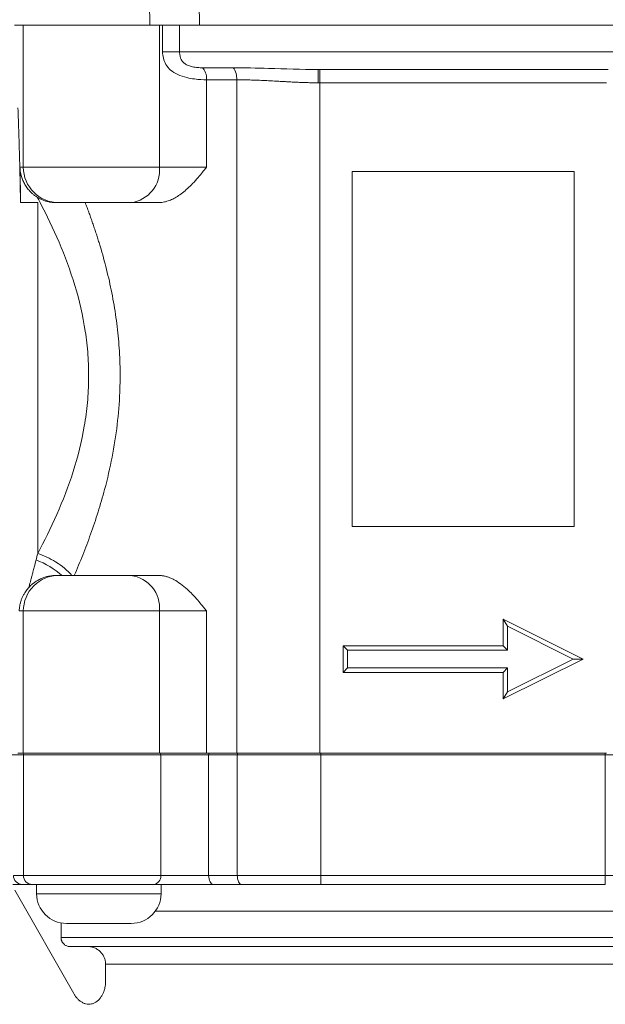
# Model space of a CAD drawing. Extents: x -34599 to 125690, y -105249 to 21518.
# Tile 48 of 64: x 113074 to 113128, y -33348 to -33257. Entities that reach past the tile are written whole.
import ezdxf

# ---------------------------------------------------------------- set-up
doc = ezdxf.new("R2010")
doc.units = 0
doc.header["$MEASUREMENT"] = 0
doc.layers.get('0').update_dxf_attribs({"linetype": 'CONTINUOUS'})

msp = doc.modelspace()

# ---------------------------------------------------------------- linework, layer by layer
at = {"color": 30, "linetype": 'Continuous', "lineweight": 5}
for p, q in [((113086.19308, -33257.72752, -1.21077), (113086.16367, -33255.65307, -1.21077)), ((113090.79417, -33257.72752, -1.21077), (113090.76377, -33255.67457, -1.21077)), ((113074.49808, -33270.86641, -1.21077), (113074.49808, -33257.72752, -1.21077)), ((113087.06888, -33270.86641, -1.21077), (113087.06888, -33257.72752, -1.21077)), ((113087.36708, -33257.72752, -1.21077), (113087.36708, -33260.19106, -1.21077)), ((113088.93805, -33257.72752, -1.21077), (113088.93805, -33260.19106, -1.21077)), ((113141.40661, -33260.19106, -1.21077), (113088.93805, -33260.19106, -1.21077)), ((113093.89775, -33261.67494, -1.21077), (113091.06796, -33261.67494, -1.21077)), ((113101.90274, -33263.06519, -1.21077), (113101.90274, -33261.83342, -1.21077)), ((113094.22672, -33262.78786, -1.21077), (113091.44075, -33262.78786, -1.21077)), ((113091.44075, -33262.78786, -1.21077), (113091.44075, -33270.86641, -1.21077)), ((113094.22672, -33262.78786, -1.21077), (113094.22672, -33325.06432, -1.21077)), ((113101.75341, -33263.06519, -1.21077), (113101.90274, -33263.06519, -1.21077)), ((113128.38502, -33263.06519, -1.21077), (113101.90274, -33263.06519, -1.21077)), ((113101.90274, -33263.06519, -1.21077), (113101.90274, -33325.06432, -1.21077)), ((113074.18659, -33270.86641, -1.21077), (113074.49808, -33270.86641, -1.21077)), ((113087.06888, -33270.86641, -1.21077), (113074.49808, -33270.86641, -1.21077)), ((113091.44075, -33270.86641, -1.21077), (113087.06888, -33270.86641, -1.21077)), ((113104.87912, -33304.12422, -1.21077), (113104.87912, -33271.277, -1.21077)), ((113104.87912, -33271.277, -1.21077), (113125.40863, -33271.277, -1.21077)), ((113125.40863, -33271.277, -1.21077), (113125.40863, -33304.12422, -1.21077)), ((113074.23803, -33274.15113, -1.21077), (113074.25128, -33274.15113, -1.21077)), ((113074.25128, -33274.15113, -1.21077), (113075.82465, -33274.15113, -1.21077)), ((113077.54431, -33274.15113, -1.21077), (113077.78156, -33274.15113, -1.21077)), ((113125.40863, -33304.12422, -1.21077), (113104.87912, -33304.12422, -1.21077)), ((113077.78149, -33308.64071, -1.21077), (113077.52289, -33308.64071, -1.21077)), ((113074.49795, -33311.92543, -1.21077), (113074.11523, -33311.92543, -1.21077)), ((113074.49795, -33325.06432, -1.21077), (113074.49795, -33311.92543, -1.21077)), ((113087.06888, -33311.92543, -1.21077), (113074.49795, -33311.92543, -1.21077)), ((113087.06888, -33325.06432, -1.21077), (113087.06888, -33311.92543, -1.21077)), ((113087.06888, -33311.92543, -1.21077), (113091.44075, -33311.92543, -1.21077)), ((113091.44075, -33311.92543, -1.21077), (113091.44075, -33325.06432, -1.21077)), ((113118.83919, -33312.67767, -1.21077), (113119.24978, -33313.34202, -1.21077)), ((113118.83919, -33315.14121, -1.21077), (113118.83919, -33312.67767, -1.21077)), ((113118.83919, -33312.67767, -1.21077), (113126.22982, -33316.37298, -1.21077)), ((113119.24978, -33315.5518, -1.21077), (113119.24978, -33313.34202, -1.21077)), ((113119.24978, -33313.34202, -1.21077), (113125.31171, -33316.37298, -1.21077)), ((113104.05794, -33315.14121, -1.21077), (113104.46853, -33315.5518, -1.21077)), ((113104.05794, -33315.14121, -1.21077), (113118.83919, -33315.14121, -1.21077)), ((113104.05794, -33317.60475, -1.21077), (113104.05794, -33315.14121, -1.21077)), ((113119.24978, -33315.5518, -1.21077), (113118.83919, -33315.14121, -1.21077)), ((113104.46853, -33315.5518, -1.21077), (113119.24978, -33315.5518, -1.21077)), ((113104.46853, -33317.19417, -1.21077), (113104.46853, -33315.5518, -1.21077)), ((113126.22982, -33316.37298, -1.21077), (113118.83919, -33320.0683, -1.21077)), ((113125.31171, -33316.37298, -1.21077), (113119.24978, -33319.40395, -1.21077)), ((113126.22982, -33316.37298, -1.21077), (113125.31171, -33316.37298, -1.21077)), ((113104.05794, -33317.60475, -1.21077), (113104.46853, -33317.19417, -1.21077)), ((113118.83919, -33317.60475, -1.21077), (113104.05794, -33317.60475, -1.21077)), ((113119.24978, -33317.19417, -1.21077), (113104.46853, -33317.19417, -1.21077)), ((113118.83919, -33317.60475, -1.21077), (113119.24978, -33317.19417, -1.21077)), ((113118.83919, -33320.0683, -1.21077), (113118.83919, -33317.60475, -1.21077)), ((113119.24978, -33319.40395, -1.21077), (113119.24978, -33317.19417, -1.21077)), ((113118.83919, -33320.0683, -1.21077), (113119.24978, -33319.40395, -1.21077)), ((113073.98519, -33325.06432, -1.21077), (113074.49795, -33325.06432, -1.21077)), ((113101.90274, -33325.06432, -1.21077), (113128.38502, -33325.06432, -1.21077)), ((113102.00499, -33325.22856, -1.21077), (113102.00499, -33325.06432, -1.21077)), ((113128.28277, -33325.22856, -1.21077), (113128.28277, -33325.06432, -1.21077)), ((113074.49986, -33325.22856, -1.21077), (113073.26367, -33325.22856, -1.21077)), ((113087.19284, -33325.22856, -1.21077), (113074.49986, -33325.22856, -1.21077)), ((113074.49986, -33336.39661, -1.21077), (113074.49986, -33325.22856, -1.21077)), ((113087.19284, -33336.39661, -1.21077), (113087.19284, -33325.22856, -1.21077)), ((113087.19284, -33325.22856, -1.21077), (113091.62547, -33325.22856, -1.21077)), ((113091.62547, -33325.22856, -1.21077), (113094.27623, -33325.22856, -1.21077)), ((113091.62547, -33325.22856, -1.21077), (113091.62547, -33336.39661, -1.21077)), ((113094.27623, -33325.22856, -1.21077), (113102.00499, -33325.22856, -1.21077)), ((113094.27623, -33336.39661, -1.21077), (113094.27623, -33325.22856, -1.21077)), ((113102.00499, -33325.22856, -1.21077), (113102.00499, -33336.39661, -1.21077)), ((113102.00499, -33325.22856, -1.21077), (113128.28277, -33325.22856, -1.21077)), ((113128.28277, -33325.22856, -1.21077), (113136.01153, -33325.22856, -1.21077)), ((113128.28277, -33325.22856, -1.21077), (113128.28277, -33336.39661, -1.21077)), ((113073.58304, -33336.39661, -1.21077), (113074.49986, -33336.39661, -1.21077)), ((113074.49986, -33336.39661, -1.21077), (113087.19284, -33336.39661, -1.21077)), ((113091.62547, -33336.39661, -1.21077), (113087.19284, -33336.39661, -1.21077)), ((113094.27623, -33336.39661, -1.21077), (113091.62547, -33336.39661, -1.21077)), ((113102.00499, -33336.39661, -1.21077), (113094.27623, -33336.39661, -1.21077)), ((113102.00499, -33336.39661, -1.21077), (113102.00499, -33337.21779, -1.21077)), ((113128.28277, -33336.39661, -1.21077), (113102.00499, -33336.39661, -1.21077)), ((113136.01153, -33336.39661, -1.21077), (113128.28277, -33336.39661, -1.21077)), ((113128.28277, -33336.39661, -1.21077), (113128.28277, -33337.21779, -1.21077)), ((113073.72169, -33337.76462, -1.21077), (113079.15132, -33347.31681, -1.21077)), ((113074.40371, -33337.21779, -1.21077), (113075.32052, -33337.21779, -1.21077)), ((113075.72722, -33337.25963, -1.21077), (113075.5163, -33337.21779, -1.21077)), ((113075.72722, -33337.21779, -1.21077), (113075.72722, -33338.08003, -1.21077)), ((113087.22374, -33338.08003, -1.21077), (113087.22374, -33337.21779, -1.21077)), ((113102.00499, -33337.21779, -1.21077), (113128.28277, -33337.21779, -1.21077)), ((113075.72722, -33338.08003, -1.21077), (113087.22374, -33338.08003, -1.21077)), ((113086.70966, -33339.68133, -1.21077), (113143.57811, -33339.68133, -1.21077)), ((113077.98492, -33342.14487, -1.21077), (113077.98492, -33340.7864, -1.21077)), ((113077.98492, -33342.14487, -1.21077), (113152.38442, -33342.14487, -1.21077)), ((113082.10096, -33346.21068, -1.21077), (113082.10096, -33344.60841, -1.21077)), ((113148.27852, -33344.60841, -1.21077), (113082.10096, -33344.60841, -1.21077))]:
    msp.add_line(p, q, dxfattribs=at)
at = {"color": 30, "linetype": 'Continuous', "lineweight": 5, "elevation": -1.21077, "flags": 128}
for points in [[(113091.62547, -33325.22856), (113091.62714, -33325.19651), (113091.6321, -33325.16571), (113091.64015, -33325.13731), (113091.65098, -33325.11242), (113091.66418, -33325.092), (113091.67924, -33325.07682), (113091.69558, -33325.06747), (113091.71257, -33325.06432)], [(113094.27623, -33325.22856), (113094.27772, -33325.19651), (113094.28212, -33325.16571), (113094.28926, -33325.13731), (113094.29887, -33325.11242), (113094.31059, -33325.092), (113094.32394, -33325.07682), (113094.33844, -33325.06747), (113094.35352, -33325.06432)], [(113091.62547, -33336.39661), (113091.63384, -33336.55681), (113091.65862, -33336.71086), (113091.69887, -33336.85283), (113091.75303, -33336.97727), (113091.81903, -33337.0794), (113091.89433, -33337.15528), (113091.97603, -33337.20201), (113092.061, -33337.21779)], [(113094.27623, -33336.39661), (113094.28366, -33336.55681), (113094.30565, -33336.71086), (113094.34136, -33336.85283), (113094.38942, -33336.97727), (113094.44798, -33337.0794), (113094.51479, -33337.15528), (113094.58728, -33337.20201), (113094.66267, -33337.21779)]]:
    msp.add_lwpolyline(points, dxfattribs=at)
at = {"color": 30, "linetype": 'Continuous', "lineweight": 5}
for centre, radius, start, end in [((113077.78218, -33270.86703, -1.21077), 3.2841, 179.9891803, 269.9891778), ((113084.06999, -33271.16027, -1.21077), 3.01325, 276.9900612, 5.5966247), ((113077.78208, -33311.92484, -1.21077), 3.28413, 90.0102257, 180.0102953), ((113084.06999, -33311.63157, -1.21077), 3.01325, 354.4033753, 83.0099388), ((113074.66404, -33325.2285, -1.21077), 0.16418, 90.0178027, 180.0184943), ((113087.04182, -33325.21504, -1.21077), 0.15162, 354.8856417, 83.7548639), ((113074.40397, -33336.39687, -1.21077), 0.82092, 179.9820213, 269.9816819), ((113075.32078, -33336.39687, -1.21077), 0.82092, 179.9818068, 269.9816828), ((113086.43774, -33336.46417, -1.21077), 0.75812, 276.2453794, 5.1127914), ((113078.47817, -33338.08003, -1.21077), 2.75095, 180, 270), ((113084.47279, -33338.08003, -1.21077), 2.75095, 270, 0)]:
    msp.add_arc(centre, radius, start, end, dxfattribs=at)
for points, knots in [([(113086.19308, -33257.72752, -1.21077), (113086.12267, -33257.72752, -1.21077), (113085.98208, -33257.72752, -1.21077), (113085.765, -33257.72752, -1.21077), (113085.54395, -33257.72752, -1.21077), (113085.31845, -33257.72752, -1.21077), (113085.08863, -33257.72752, -1.21077), (113084.85447, -33257.72752, -1.21077), (113084.61595, -33257.72752, -1.21077), (113084.11972, -33257.72752, -1.21077), (113083.34233, -33257.72752, -1.21077), (113082.26578, -33257.72752, -1.21077), (113081.17375, -33257.72752, -1.21077), (113080.10142, -33257.72752, -1.21077), (113079.06815, -33257.72752, -1.21077), (113078.09227, -33257.72752, -1.21077), (113077.17651, -33257.72752, -1.21077), (113076.32865, -33257.72752, -1.21077), (113075.56534, -33257.72752, -1.21077), (113074.90928, -33257.72752, -1.21077), (113074.37925, -33257.72752, -1.21077), (113074.06917, -33257.72752, -1.21077), (113073.89803, -33257.72752, -1.21077), (113073.8082, -33257.72752, -1.21077), (113073.74118, -33257.72752, -1.21077), (113073.69495, -33257.72752, -1.21077), (113073.68307, -33257.72752, -1.21077), (113073.67712, -33257.72752, -1.21077)], [0, 0, 0, 0, 0.01539795, 0.03074308, 0.04605264, 0.06134402, 0.07663467, 0.09194203, 0.10728352, 0.12267639, 0.18634819, 0.25004534, 0.31371713, 0.37741428, 0.43869658, 0.50000435, 0.56128665, 0.62259442, 0.68626622, 0.74996337, 0.81363516, 0.87733231, 0.90192512, 0.92641695, 0.95087908, 0.97538304, 1, 1, 1, 1]), ([(113090.79417, -33257.72752, -1.21077), (113090.74376, -33257.72752, -1.21077), (113090.64311, -33257.72752, -1.21077), (113090.48771, -33257.72752, -1.21077), (113090.32952, -33257.72752, -1.21077), (113090.16821, -33257.72752, -1.21077), (113090.00387, -33257.72752, -1.21077), (113089.83646, -33257.72752, -1.21077), (113089.52633, -33257.72752, -1.21077), (113089.06527, -33257.72752, -1.21077), (113088.45326, -33257.72752, -1.21077), (113087.84619, -33257.72752, -1.21077), (113087.35455, -33257.72752, -1.21077), (113086.97588, -33257.72752, -1.21077), (113086.70221, -33257.72752, -1.21077), (113086.43951, -33257.72752, -1.21077), (113086.27529, -33257.72752, -1.21077), (113086.19308, -33257.72752, -1.21077)], [0, 0, 0, 0, 0.035839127, 0.071558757, 0.107223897, 0.142899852, 0.178651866, 0.21454477, 0.250642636, 0.375841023, 0.500484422, 0.624892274, 0.750233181, 0.813169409, 0.875542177, 0.937701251, 1, 1, 1, 1]), ([(113139.49359, -33257.72752, -1.21077), (113139.31622, -33257.72752, -1.21077), (113138.96162, -33257.72752, -1.21077), (113138.42466, -33257.72752, -1.21077), (113137.88429, -33257.72752, -1.21077), (113137.34012, -33257.72752, -1.21077), (113136.79226, -33257.72752, -1.21077), (113136.24068, -33257.72752, -1.21077), (113135.68538, -33257.72752, -1.21077), (113135.12637, -33257.72752, -1.21077), (113134.56364, -33257.72752, -1.21077), (113133.21691, -33257.72752, -1.21077), (113131.05147, -33257.72752, -1.21077), (113128.00038, -33257.72752, -1.21077), (113124.87023, -33257.72752, -1.21077), (113121.66443, -33257.72752, -1.21077), (113118.41721, -33257.72752, -1.21077), (113115.14402, -33257.72752, -1.21077), (113111.87069, -33257.72752, -1.21077), (113108.62361, -33257.72752, -1.21077), (113105.41767, -33257.72752, -1.21077), (113102.28766, -33257.72752, -1.21077), (113099.23642, -33257.72752, -1.21077), (113096.87904, -33257.72752, -1.21077), (113095.16007, -33257.72752, -1.21077), (113094.04546, -33257.72752, -1.21077), (113092.94598, -33257.72752, -1.21077), (113091.86012, -33257.72752, -1.21077), (113091.14962, -33257.72752, -1.21077), (113090.79417, -33257.72752, -1.21077)], [0, 0, 0, 0, 0.01211182, 0.02421515, 0.03631209, 0.0484047, 0.06049507, 0.07258528, 0.08467741, 0.09677355, 0.10887577, 0.12098615, 0.18315916, 0.2453408, 0.30869734, 0.37206231, 0.43602773, 0.50000129, 0.56396671, 0.62794027, 0.6912968, 0.75466177, 0.81683478, 0.87901643, 0.90322579, 0.92741217, 0.95159223, 0.97578263, 1, 1, 1, 1]), ([(113091.44075, -33262.78786, -1.21077), (113091.09718, -33262.78786, -1.21077), (113090.48401, -33262.75016, -1.21077), (113089.20699, -33262.53551, -1.21077), (113087.94964, -33261.95559, -1.21077), (113087.44584, -33261.00074, -1.21077), (113087.36707, -33260.39358, -1.21077), (113087.36707, -33260.19106, -1.21077)], [-0.517903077, -0.517903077, -0.517903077, -0.517903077, -0.425420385, -0.36993077, -0.221958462, -0.073986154, 0, 0, 0, 0]), ([(113087.36707, -33260.19106, -1.21077), (113087.53924, -33260.19106, -1.21077), (113088.06572, -33260.19106, -1.21077), (113088.66883, -33260.19106, -1.21077), (113088.93805, -33260.19106, -1.21077)], [0, 0, 0, 0, 0.42857143, 1, 1, 1, 1]), ([(113088.93805, -33260.19106, -1.21077), (113088.93858, -33260.22354, -1.21077), (113088.93965, -33260.28982, -1.21077), (113088.94829, -33260.39079, -1.21077), (113088.96512, -33260.51382, -1.21077), (113088.99298, -33260.64719, -1.21077), (113089.05238, -33260.84073, -1.21077), (113089.17022, -33261.06997, -1.21077), (113089.41585, -33261.31213, -1.21077), (113089.75666, -33261.49188, -1.21077), (113090.09229, -33261.58306, -1.21077), (113090.37906, -33261.63109, -1.21077), (113090.61128, -33261.65664, -1.21077), (113090.84405, -33261.67218, -1.21077), (113090.99305, -33261.67402, -1.21077), (113091.06796, -33261.67494, -1.21077)], [0, 0, 0, 0, 0.031714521, 0.064703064, 0.098983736, 0.153415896, 0.198818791, 0.300205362, 0.408103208, 0.534678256, 0.670295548, 0.748425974, 0.83075733, 0.914904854, 1, 1, 1, 1]), ([(113091.06796, -33261.67494, -1.21077), (113091.17876, -33261.77418, -1.21077), (113091.27418, -33261.93376, -1.21077), (113091.40528, -33262.32515, -1.21077), (113091.44075, -33262.55631, -1.21077), (113091.44075, -33262.78786, -1.21077)], [0, 0, 0, 0, 0.5, 0.5, 1, 1, 1, 1]), ([(113093.89775, -33261.67494, -1.21077), (113094.94772, -33261.67494, -1.21077), (113097.50486, -33261.72796, -1.21077), (113100.2001, -33261.83342, -1.21077), (113101.74221, -33261.83342, -1.21077)], [-1.02417118, -1.02417118, -1.02417118, -1.02417118, -0.58524068, 0, 0, 0, 0]), ([(113094.22672, -33262.78786, -1.21077), (113094.22672, -33262.58939, -1.21077), (113094.17351, -33262.12599, -1.21077), (113094.00949, -33261.78836, -1.21077), (113093.89775, -33261.67494, -1.21077)], [0, 0, 0, 0, 0.42857143, 1, 1, 1, 1]), ([(113101.74221, -33261.83342, -1.21077), (113101.74556, -33261.83342, -1.21077), (113101.75137, -33262.14268, -1.21077), (113101.75341, -33262.78878, -1.21077), (113101.75341, -33263.06519, -1.21077)], [0, 0, 0, 0, 0.57142857, 1, 1, 1, 1]), ([(113101.75341, -33263.06519, -1.21077), (113101.6366, -33263.06479, -1.21077), (113101.39613, -33263.06396, -1.21077), (113101.02544, -33263.0577, -1.21077), (113100.63474, -33263.04784, -1.21077), (113100.22434, -33263.03396, -1.21077), (113099.79525, -33263.01618, -1.21077), (113099.32921, -33262.9937, -1.21077), (113098.84643, -33262.96804, -1.21077), (113098.35377, -33262.94082, -1.21077), (113097.79653, -33262.90891, -1.21077), (113097.17577, -33262.8748, -1.21077), (113096.50596, -33262.84335, -1.21077), (113095.87746, -33262.81867, -1.21077), (113095.29014, -33262.80117, -1.21077), (113094.74243, -33262.79005, -1.21077), (113094.39528, -33262.78857, -1.21077), (113094.22672, -33262.78786, -1.21077)], [0, 0, 0, 0, 0.04468201, 0.09198478, 0.14191278, 0.19446981, 0.24965913, 0.30724447, 0.3747217, 0.43729909, 0.49987978, 0.59407117, 0.68391926, 0.76942942, 0.85060784, 0.92746183, 1, 1, 1, 1]), ([(113074.23803, -33274.15113, -1.21077), (113074.23579, -33274.02624, -1.21077), (113074.23118, -33273.76967, -1.21077), (113074.22377, -33273.37972, -1.21077), (113074.21578, -33272.97395, -1.21077), (113074.20717, -33272.55354, -1.21077), (113074.19797, -33272.11928, -1.21077), (113074.18816, -33271.67216, -1.21077), (113074.16959, -33270.85358, -1.21077), (113074.14529, -33269.84222, -1.21077), (113074.11626, -33268.76515, -1.21077), (113074.08753, -33267.84721, -1.21077), (113074.06097, -33267.05182, -1.21077), (113074.03556, -33266.34064, -1.21077), (113074.01571, -33265.81499, -1.21077), (113074.0034, -33265.5169, -1.21077), (113073.99796, -33265.38536, -1.21077)], [0, 0, 0, 0, 0.03583867, 0.0736314, 0.11337719, 0.15507499, 0.19872363, 0.24432188, 0.29186842, 0.45314562, 0.57039472, 0.65928781, 0.78136064, 0.86956427, 0.94243799, 1, 1, 1, 1]), ([(113074.25128, -33274.15113, -1.21077), (113074.24882, -33274.00823, -1.21077), (113074.24389, -33273.72255, -1.21077), (113074.23627, -33273.29991, -1.21077), (113074.22846, -33272.88184, -1.21077), (113074.22047, -33272.46877, -1.21077), (113074.21229, -33272.06055, -1.21077), (113074.20392, -33271.65733, -1.21077), (113074.19537, -33271.25863, -1.21077), (113074.18952, -33270.99718, -1.21077), (113074.18659, -33270.86641, -1.21077)], [0, 0, 0, 0, 0.12511855, 0.25013402, 0.37508099, 0.49999405, 0.62490787, 0.74985706, 0.87487626, 1, 1, 1, 1]), ([(113075.78407, -33273.65004, -1.21077), (113075.74185, -33273.62315, -1.21077), (113075.65733, -33273.56931, -1.21077), (113075.5363, -33273.48233, -1.21077), (113075.41943, -33273.39083, -1.21077), (113075.30715, -33273.29437, -1.21077), (113075.19934, -33273.19314, -1.21077), (113075.0291, -33273.0184, -1.21077), (113074.81408, -33272.75615, -1.21077), (113074.58826, -33272.39736, -1.21077), (113074.4108, -33272.01811, -1.21077), (113074.30023, -33271.67476, -1.21077), (113074.2347, -33271.37351, -1.21077), (113074.198, -33271.11944, -1.21077), (113074.1904, -33270.95088, -1.21077), (113074.18659, -33270.86641, -1.21077)], [0, 0, 0, 0, 0.04039502, 0.0808828, 0.12155386, 0.16249751, 0.20380129, 0.24555046, 0.36908764, 0.49584319, 0.62163342, 0.75130271, 0.83402074, 0.91681512, 1, 1, 1, 1]), ([(113091.44075, -33270.86641, -1.21077), (113091.3513, -33270.97573, -1.21077), (113091.22802, -33271.12642, -1.21077), (113090.96647, -33271.44792, -1.21077), (113090.62889, -33271.8513, -1.21077), (113090.16632, -33272.36665, -1.21077), (113089.68448, -33272.84736, -1.21077), (113089.21454, -33273.25075, -1.21077), (113088.75599, -33273.57628, -1.21077), (113088.31268, -33273.82475, -1.21077), (113087.94589, -33273.97672, -1.21077), (113087.64855, -33274.06553, -1.21077), (113087.41984, -33274.11458, -1.21077), (113087.19371, -33274.14537, -1.21077), (113087.0443, -33274.14922, -1.21077), (113086.97002, -33274.15113, -1.21077)], [0, 0, 0, 0, 0.06921774, 0.09540268, 0.20340729, 0.328483, 0.4401999, 0.54738253, 0.64759722, 0.7367763, 0.82237955, 0.86791481, 0.91257059, 0.95653373, 1, 1, 1, 1]), ([(113077.54436, -33274.1512, -1.21077), (113077.49216, -33274.15048, -1.21077), (113077.38828, -33274.14906, -1.21077), (113077.23279, -33274.13774, -1.21077), (113077.07899, -33274.11984, -1.21077), (113076.92703, -33274.09484, -1.21077), (113076.7771, -33274.06306, -1.21077), (113076.57736, -33274.01113, -1.21077), (113076.33221, -33273.92848, -1.21077), (113076.04797, -33273.80414, -1.21077), (113075.87191, -33273.70133, -1.21077), (113075.78407, -33273.65004, -1.21077)], [0, 0, 0, 0, 0.08511535, 0.16934457, 0.25281101, 0.33564038, 0.41796067, 0.49990189, 0.66812673, 0.83441457, 1, 1, 1, 1]), ([(113075.82465, -33306.60305, -1.21077), (113075.82465, -33301.7726, -1.21077), (113075.82465, -33296.15956, -1.21077), (113075.82465, -33284.67247, -1.21077), (113075.82465, -33279.03244, -1.21077), (113075.82465, -33274.15113, -1.21077)], [0, 0, 0, 0, 0.5, 0.5, 1, 1, 1, 1]), ([(113076.05177, -33274.15116, -1.21077), (113077.28194, -33276.48141, -1.21077), (113078.43392, -33279.06014, -1.21077), (113079.67086, -33283.1817, -1.21077), (113080.00087, -33284.59854, -1.21077), (113080.33099, -33286.76507, -1.21077), (113080.41334, -33287.49426, -1.21077), (113080.51743, -33288.96146, -1.21077), (113080.56194, -33290.43668, -1.21077), (113080.48766, -33291.90919, -1.21077), (113080.35419, -33293.37094, -1.21077), (113080.2578, -33294.0964, -1.21077), (113079.88868, -33296.25184, -1.21077), (113079.53517, -33297.66144, -1.21077), (113078.66726, -33300.3977, -1.21077), (113078.15476, -33301.72285, -1.21077), (113077.04284, -33304.25102, -1.21077), (113076.44243, -33305.4563, -1.21077), (113075.82465, -33306.60305, -1.21077)], [0, 0, 0, 0, 0.25, 0.25, 0.375, 0.375, 0.4375, 0.4375, 0.5, 0.5625, 0.5625, 0.625, 0.625, 0.75, 0.75, 0.875, 0.875, 1, 1, 1, 1]), ([(113084.43669, -33274.15113, -1.21077), (113083.97751, -33274.15113, -1.21077), (113083.33813, -33274.15113, -1.21077), (113081.87672, -33274.15113, -1.21077), (113081.09089, -33274.15113, -1.21077), (113079.62741, -33274.15113, -1.21077), (113078.98601, -33274.15113, -1.21077), (113078.06219, -33274.15113, -1.21077), (113077.80266, -33274.15113, -1.21077), (113077.78156, -33274.15113, -1.21077)], [0, 0, 0, 0, 0.25, 0.25, 0.5, 0.5, 0.75, 0.75, 1, 1, 1, 1]), ([(113080.21434, -33274.15113, -1.21077), (113080.27068, -33274.29867, -1.21077), (113080.38307, -33274.593, -1.21077), (113080.54803, -33275.03796, -1.21077), (113080.70963, -33275.484, -1.21077), (113080.86755, -33275.93143, -1.21077), (113081.02174, -33276.38019, -1.21077), (113081.17211, -33276.83028, -1.21077), (113081.31855, -33277.28171, -1.21077), (113081.46098, -33277.73448, -1.21077), (113081.76816, -33278.74272, -1.21077), (113082.20357, -33280.31789, -1.21077), (113082.69908, -33282.51765, -1.21077), (113083.08112, -33284.75535, -1.21077), (113083.33858, -33287.04591, -1.21077), (113083.45763, -33289.35776, -1.21077), (113083.43328, -33291.91848, -1.21077), (113083.21012, -33294.71502, -1.21077), (113082.73236, -33297.72967, -1.21077), (113082.10489, -33300.41985, -1.21077), (113081.41471, -33302.79147, -1.21077), (113080.84512, -33304.48372, -1.21077), (113080.36151, -33305.80022, -1.21077), (113079.99087, -33306.75773, -1.21077), (113079.60644, -33307.70782, -1.21077), (113079.34153, -33308.32868, -1.21077), (113079.20839, -33308.64071, -1.21077)], [0, 0, 0, 0, 0.01406674, 0.02806205, 0.04198855, 0.05584887, 0.06964569, 0.08338174, 0.09705977, 0.11068256, 0.12425294, 0.18746162, 0.2492558, 0.31264508, 0.37486296, 0.43789696, 0.50112058, 0.5831147, 0.66653043, 0.75233512, 0.81412763, 0.87710461, 0.90740116, 0.93796499, 0.96882266, 1, 1, 1, 1]), ([(113078.98359, -33308.64072, -1.21077), (113078.60752, -33308.19156, -1.21077), (113077.63712, -33307.37622, -1.21077), (113076.39561, -33306.7947, -1.21077), (113075.82465, -33306.60305, -1.21077)], [0.068475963, 0.068475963, 0.068475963, 0.068475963, 0.571428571, 1, 1, 1, 1]), ([(113075.30238, -33308.64071, -1.21077), (113075.32916, -33308.53943, -1.21077), (113075.3969, -33308.28311, -1.21077), (113075.52139, -33307.80868, -1.21077), (113075.61934, -33307.42631, -1.21077), (113075.67556, -33307.20685, -1.21077)], [0, 0, 0, 0, 0.217735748, 0.551038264, 1, 1, 1, 1]), ([(113077.52289, -33308.64071, -1.21077), (113077.47468, -33308.6413, -1.21077), (113077.37233, -33308.64256, -1.21077), (113077.20852, -33308.65385, -1.21077), (113077.02666, -33308.67517, -1.21077), (113076.84175, -33308.70772, -1.21077), (113076.66104, -33308.75001, -1.21077), (113076.43426, -33308.81573, -1.21077), (113076.15073, -33308.92255, -1.21077), (113075.83453, -33309.08219, -1.21077), (113075.5669, -33309.25407, -1.21077), (113075.35085, -33309.42053, -1.21077), (113075.17059, -33309.57968, -1.21077), (113075.0637, -33309.69185, -1.21077), (113075.0106, -33309.74757, -1.21077)], [0, 0, 0, 0, 0.05094246, 0.10816422, 0.17167089, 0.24146642, 0.30246777, 0.36340726, 0.48511708, 0.61566387, 0.73384913, 0.82373613, 0.91243607, 1, 1, 1, 1]), ([(113075.0106, -33309.74757, -1.21077), (113075.03228, -33309.66485, -1.21077), (113075.07693, -33309.4945, -1.21077), (113075.14743, -33309.22724, -1.21077), (113075.22287, -33308.94173, -1.21077), (113075.27543, -33308.74276, -1.21077), (113075.30238, -33308.64071, -1.21077)], [0, 0, 0, 0, 0.229618, 0.47281746, 0.72960911, 1, 1, 1, 1]), ([(113077.78149, -33308.64071, -1.21077), (113077.78358, -33308.64071, -1.21077), (113077.78776, -33308.64071, -1.21077), (113077.80263, -33308.64071, -1.21077), (113077.82379, -33308.64071, -1.21077), (113077.85187, -33308.64071, -1.21077), (113077.88669, -33308.64071, -1.21077), (113077.92831, -33308.64071, -1.21077), (113078.01935, -33308.64071, -1.21077), (113078.19522, -33308.64071, -1.21077), (113078.51071, -33308.64071, -1.21077), (113078.89916, -33308.64071, -1.21077), (113079.34599, -33308.64071, -1.21077), (113079.83493, -33308.64071, -1.21077), (113080.35361, -33308.64071, -1.21077), (113080.89747, -33308.64071, -1.21077), (113081.4638, -33308.64071, -1.21077), (113082.04019, -33308.64071, -1.21077), (113082.61133, -33308.64071, -1.21077), (113083.15466, -33308.64071, -1.21077), (113083.56809, -33308.64071, -1.21077), (113083.8679, -33308.64071, -1.21077), (113084.07321, -33308.64071, -1.21077), (113084.2649, -33308.64071, -1.21077), (113084.37931, -33308.64071, -1.21077), (113084.43669, -33308.64071, -1.21077)], [0, 0, 0, 0, 0.01751965, 0.03495618, 0.05234186, 0.06970924, 0.08709096, 0.10451958, 0.12202742, 0.18601825, 0.25005736, 0.31404819, 0.37808731, 0.43902442, 0.50000938, 0.56094649, 0.62193145, 0.68592227, 0.74996138, 0.81395221, 0.87799133, 0.90855399, 0.9389598, 0.96938362, 1, 1, 1, 1]), ([(113086.97002, -33308.64071, -1.21077), (113087.01715, -33308.64147, -1.21077), (113087.11163, -33308.64299, -1.21077), (113087.25409, -33308.65527, -1.21077), (113087.39738, -33308.67484, -1.21077), (113087.54154, -33308.70244, -1.21077), (113087.68656, -33308.73786, -1.21077), (113087.83244, -33308.78116, -1.21077), (113087.97918, -33308.83233, -1.21077), (113088.12679, -33308.89136, -1.21077), (113088.27526, -33308.95826, -1.21077), (113088.58194, -33309.1117, -1.21077), (113089.05062, -33309.40839, -1.21077), (113089.61087, -33309.87339, -1.21077), (113090.13574, -33310.39345, -1.21077), (113090.60124, -33310.90936, -1.21077), (113090.95354, -33311.32946, -1.21077), (113091.22573, -33311.66258, -1.21077), (113091.35597, -33311.8218, -1.21077), (113091.44075, -33311.92543, -1.21077)], [0, 0, 0, 0, 0.02759745, 0.0553239, 0.08323001, 0.11136547, 0.13977876, 0.16851697, 0.19762559, 0.22714842, 0.25712743, 0.28760271, 0.41497749, 0.55297084, 0.66403784, 0.78878245, 0.89920686, 0.93439154, 1, 1, 1, 1]), ([(113074.11523, -33311.92543, -1.21077), (113074.11737, -33311.87531, -1.21077), (113074.12166, -33311.77449, -1.21077), (113074.13687, -33311.62489, -1.21077), (113074.15858, -33311.47528, -1.21077), (113074.19644, -33311.27958, -1.21077), (113074.25948, -33311.04019, -1.21077), (113074.35986, -33310.76228, -1.21077), (113074.48456, -33310.49254, -1.21077), (113074.61771, -33310.26045, -1.21077), (113074.75038, -33310.06439, -1.21077), (113074.87325, -33309.90262, -1.21077), (113074.96529, -33309.79872, -1.21077), (113075.0106, -33309.74757, -1.21077)], [0, 0, 0, 0, 0.06309097, 0.12690885, 0.1915408, 0.25707095, 0.38412319, 0.51202414, 0.63810291, 0.7616831, 0.84366416, 0.92304348, 1, 1, 1, 1]), ([(113087.06888, -33325.06432, -1.21077), (113086.63853, -33325.06432, -1.21077), (113086.11843, -33325.06432, -1.21077), (113084.94772, -33325.06432, -1.21077), (113084.29729, -33325.06432, -1.21077), (113082.92759, -33325.06432, -1.21077), (113082.20853, -33325.06432, -1.21077), (113080.76975, -33325.06432, -1.21077), (113080.05024, -33325.06432, -1.21077), (113078.67883, -33325.06432, -1.21077), (113078.02713, -33325.06432, -1.21077), (113076.85315, -33325.06432, -1.21077), (113076.33106, -33325.06432, -1.21077), (113075.46586, -33325.06432, -1.21077), (113075.12289, -33325.06432, -1.21077), (113074.64853, -33325.06432, -1.21077), (113074.51722, -33325.06432, -1.21077), (113074.49795, -33325.06432, -1.21077)], [0, 0, 0, 0, 0.125, 0.125, 0.25, 0.25, 0.375, 0.375, 0.5, 0.5, 0.625, 0.625, 0.75, 0.75, 0.875, 0.875, 1, 1, 1, 1]), ([(113091.44075, -33325.06432, -1.21077), (113091.09533, -33325.06432, -1.21077), (113090.70946, -33325.06432, -1.21077), (113089.90909, -33325.06432, -1.21077), (113089.49486, -33325.06432, -1.21077), (113088.69441, -33325.06432, -1.21077), (113088.30846, -33325.06432, -1.21077), (113087.61738, -33325.06432, -1.21077), (113087.31248, -33325.06432, -1.21077), (113087.06888, -33325.06432, -1.21077)], [0, 0, 0, 0, 0.25, 0.25, 0.5, 0.5, 0.75, 0.75, 1, 1, 1, 1]), ([(113101.90274, -33325.06432, -1.21077), (113100.57155, -33325.06432, -1.21077), (113099.24043, -33325.06432, -1.21077), (113096.65637, -33325.06432, -1.21077), (113095.40357, -33325.06432, -1.21077), (113094.22672, -33325.06432, -1.21077)], [0, 0, 0, 0, 0.5, 0.5, 1, 1, 1, 1]), ([(113086.52021, -33337.21779, -1.21077), (113085.77962, -33337.21779, -1.21077), (113084.72538, -33337.21779, -1.21077), (113082.28778, -33337.21779, -1.21077), (113080.96594, -33337.21779, -1.21077), (113078.49001, -33337.21779, -1.21077), (113077.39841, -33337.21779, -1.21077), (113075.81666, -33337.21779, -1.21077), (113075.36643, -33337.21779, -1.21077), (113075.32052, -33337.21779, -1.21077)], [0, 0, 0, 0, 0.25, 0.25, 0.5, 0.5, 0.75, 0.75, 1, 1, 1, 1]), ([(113092.061, -33337.21779, -1.21077), (113091.16912, -33337.21779, -1.21077), (113090.09699, -33337.21779, -1.21077), (113088.03504, -33337.21779, -1.21077), (113087.12371, -33337.21779, -1.21077), (113086.52021, -33337.21779, -1.21077)], [0, 0, 0, 0, 0.5, 0.5, 1, 1, 1, 1]), ([(113078.51193, -33340.83099, -1.21077), (113078.52293, -33340.83099, -1.21077), (113078.54132, -33340.83099, -1.21077), (113078.83702, -33340.83099, -1.21077), (113079.18511, -33340.83099, -1.21077), (113079.63495, -33340.83099, -1.21077), (113080.30334, -33340.83099, -1.21077), (113081.24394, -33340.83099, -1.21077), (113082.21192, -33340.83099, -1.21077), (113082.93553, -33340.83099, -1.21077), (113083.44224, -33340.83099, -1.21077), (113083.86971, -33340.83099, -1.21077), (113084.26901, -33340.83099, -1.21077), (113084.51301, -33340.83099, -1.21077), (113084.44956, -33340.83099, -1.21077), (113084.43902, -33340.83099, -1.21077)], [0, 0, 0, 0, 0.09587786, 0.16032959, 0.2261492, 0.29196908, 0.3564209, 0.47614944, 0.59587795, 0.66032968, 0.72614902, 0.7919689, 0.8564209, 0.97614935, 1, 1, 1, 1]), ([(113077.98492, -33342.14487, -1.21077), (113077.98562, -33342.17064, -1.21077), (113077.98704, -33342.22249, -1.21077), (113077.99855, -33342.30006, -1.21077), (113078.01715, -33342.37714, -1.21077), (113078.04362, -33342.45297, -1.21077), (113078.07778, -33342.52673, -1.21077), (113078.11961, -33342.59757, -1.21077), (113078.16892, -33342.66464, -1.21077), (113078.2289, -33342.73089, -1.21077), (113078.30391, -33342.79701, -1.21077), (113078.39943, -33342.86129, -1.21077), (113078.51643, -33342.91656, -1.21077), (113078.6549, -33342.95764, -1.21077), (113078.75534, -33342.96316, -1.21077), (113078.80794, -33342.96605, -1.21077)], [0, 0, 0, 0, 0.05987907, 0.12050722, 0.18188683, 0.24402019, 0.30690946, 0.37055674, 0.43496398, 0.50013307, 0.57796229, 0.6668694, 0.76684942, 0.87789566, 1, 1, 1, 1]), ([(113151.56324, -33342.96605, -1.21077), (113151.56324, -33342.96605, -1.21077), (113147.89325, -33342.96605, -1.21077), (113134.7635, -33342.96605, -1.21077), (113125.81627, -33342.96605, -1.21077), (113106.93644, -33342.96605, -1.21077), (113097.74082, -33342.96605, -1.21077), (113083.72242, -33342.96605, -1.21077), (113079.44686, -33342.96605, -1.21077), (113078.80794, -33342.96605, -1.21077)], [0, 0, 0, 0, 0.25, 0.25, 0.5, 0.5, 0.75, 0.75, 1, 1, 1, 1]), ([(113082.10095, -33344.60842, -1.21077), (113082.10019, -33344.57393, -1.21077), (113082.09863, -33344.50363, -1.21077), (113082.08682, -33344.3966, -1.21077), (113082.06542, -33344.26998, -1.21077), (113082.03104, -33344.12913, -1.21077), (113081.95972, -33343.92592, -1.21077), (113081.82858, -33343.69139, -1.21077), (113081.62665, -33343.43754, -1.21077), (113081.37207, -33343.23665, -1.21077), (113081.1372, -33343.10637, -1.21077), (113080.93382, -33343.03546, -1.21077), (113080.77536, -33342.9974, -1.21077), (113080.6141, -33342.9713, -1.21077), (113080.50653, -33342.96777, -1.21077), (113080.45425, -33342.96605, -1.21077)], [0, 0, 0, 0, 0.04010729, 0.08174901, 0.12510331, 0.18942246, 0.25013463, 0.37510269, 0.49996386, 0.62494561, 0.74982246, 0.81042279, 0.87493322, 0.93920803, 1, 1, 1, 1]), ([(113079.15132, -33347.31681, -1.21077), (113079.17281, -33347.35343, -1.21077), (113079.21544, -33347.42607, -1.21077), (113079.28546, -33347.53011, -1.21077), (113079.35921, -33347.62923, -1.21077), (113079.43715, -33347.72315, -1.21077), (113079.55972, -33347.85589, -1.21077), (113079.73483, -33348.0127, -1.21077), (113079.98158, -33348.17037, -1.21077), (113080.24775, -33348.27745, -1.21077), (113080.53177, -33348.32047, -1.21077), (113080.81656, -33348.29243, -1.21077), (113081.17698, -33348.15788, -1.21077), (113081.47826, -33347.90633, -1.21077), (113081.70924, -33347.59831, -1.21077), (113081.85049, -33347.34417, -1.21077), (113081.96199, -33347.07244, -1.21077), (113082.04086, -33346.79138, -1.21077), (113082.09152, -33346.50251, -1.21077), (113082.09782, -33346.30781, -1.21077), (113082.10095, -33346.21068, -1.21077)], [0, 0, 0, 0, 0.02732695, 0.0541925, 0.0806634, 0.10680941, 0.13270295, 0.19691555, 0.25745791, 0.3203267, 0.38012821, 0.44059359, 0.5024428, 0.62531707, 0.68613411, 0.7499488, 0.81182451, 0.87476143, 0.93751873, 1, 1, 1, 1])]:
    msp.add_open_spline(points, degree=3, knots=knots, dxfattribs=at)
for points in [[(113128.54555, -33261.83342, -1.21077), (113119.82111, -33261.83342, -1.21077), (113110.46665, -33261.83342, -1.21077), (113101.74221, -33261.83342, -1.21077)], [(113075.78407, -33273.65004, -1.21077), (113075.87365, -33273.81576, -1.21077), (113075.96291, -33273.98281, -1.21077), (113076.05177, -33274.15116, -1.21077)], [(113086.97002, -33274.15113, -1.21077), (113085.96737, -33274.15113, -1.21077), (113085.09617, -33274.15113, -1.21077), (113084.43669, -33274.15113, -1.21077)], [(113075.67556, -33307.20685, -1.21077), (113075.72602, -33307.00862, -1.21077), (113075.77574, -33306.80732, -1.21077), (113075.82465, -33306.60305, -1.21077)], [(113075.67556, -33307.20685, -1.21077), (113076.55463, -33307.53193, -1.21077), (113077.4147, -33308.04881, -1.21077), (113078.06143, -33308.64071, -1.21077)], [(113084.43669, -33308.64071, -1.21077), (113085.09617, -33308.64071, -1.21077), (113085.96737, -33308.64071, -1.21077), (113086.97002, -33308.64071, -1.21077)], [(113094.22672, -33325.06432, -1.21077), (113093.27926, -33325.06432, -1.21077), (113092.34981, -33325.06432, -1.21077), (113091.44075, -33325.06432, -1.21077)], [(113074.40371, -33337.21779, -1.21077), (113074.37892, -33337.21779, -1.21077), (113074.06022, -33337.21779, -1.21077), (113073.52668, -33337.21779, -1.21077)], [(113094.66267, -33337.21779, -1.21077), (113093.77647, -33337.21779, -1.21077), (113092.91246, -33337.21779, -1.21077), (113092.061, -33337.21779, -1.21077)], [(113102.00499, -33337.21779, -1.21077), (113099.44403, -33337.21779, -1.21077), (113096.92235, -33337.21779, -1.21077), (113094.66267, -33337.21779, -1.21077)]]:
    msp.add_open_spline(points, degree=3, dxfattribs=at)

doc.saveas('drawing.dxf')
